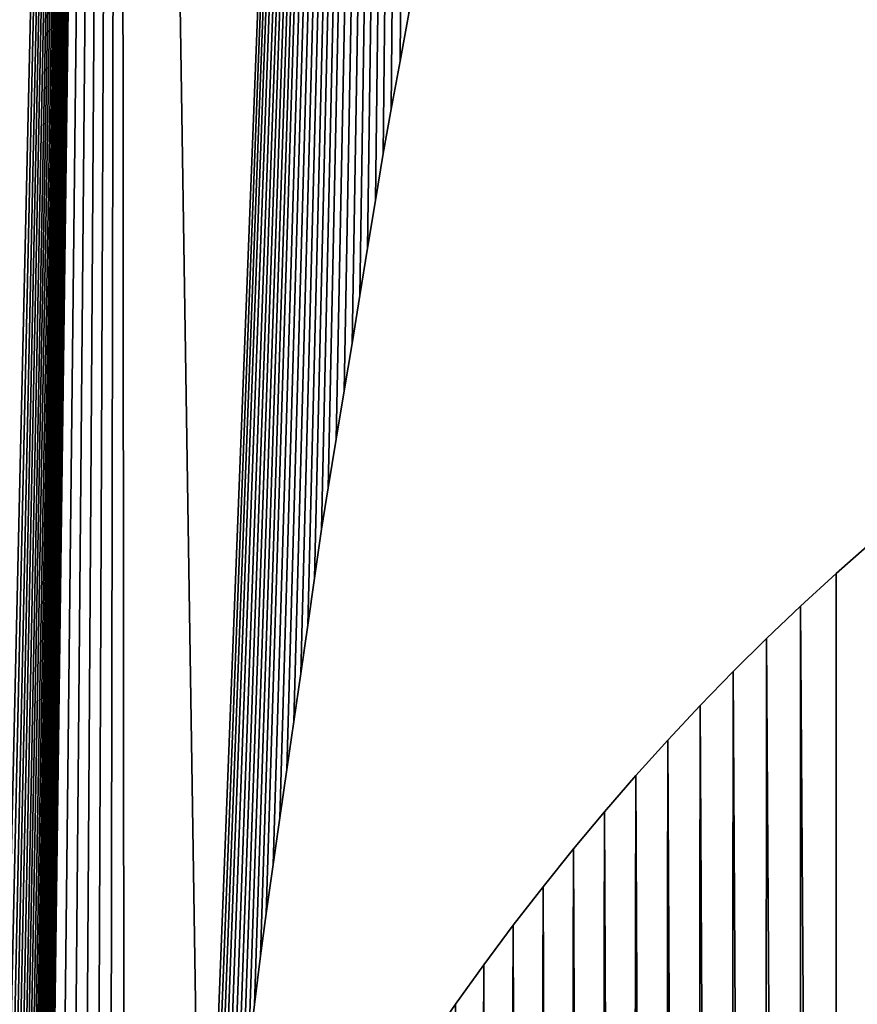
# Model space of a CAD drawing. Extents: x 9 to 1212, y 18 to 833.
# Tile 109 of 172: x 37.98 to 46.49, y 746.94 to 756.94. Entities that reach past the tile are written whole.
import ezdxf

# ---------------------------------------------------------------- set-up
doc = ezdxf.new("R2010")
doc.units = 0
doc.header["$MEASUREMENT"] = 0
doc.layers.get('0').update_dxf_attribs({"linetype": 'CONTINUOUS'})

# ---------------------------------------------------------------- blocks, each defined once
blk = doc.blocks.new('GRUPO_1')
for p, q in [((33.39042, 316.64389), (33.30029, 316.16075)), ((33.39042, 316.64389, 15), (33.30029, 316.16075, 15)), ((33.30029, 316.16075), (33.20936, 315.67328)), ((33.30029, 316.16075, 15), (33.20936, 315.67328, 15)), ((33.30029, 316.16075), (33.30029, 316.16075, 15)), ((33.20936, 315.67328), (33.12894, 315.22338)), ((33.20936, 315.67328, 15), (33.12894, 315.22338, 15)), ((33.20936, 315.67328), (33.20936, 315.67328, 15)), ((33.12894, 315.22338), (33.05029, 314.7446)), ((33.12894, 315.22338, 15), (33.05029, 314.7446, 15)), ((33.12894, 315.22338), (33.12894, 315.22338, 15)), ((33.05029, 314.7446), (32.97077, 314.26054)), ((33.05029, 314.7446, 15), (32.97077, 314.26054, 15)), ((33.05029, 314.7446), (33.05029, 314.7446, 15)), ((32.97077, 314.26054), (32.89218, 313.78211)), ((32.97077, 314.26054, 15), (32.89218, 313.78211, 15)), ((32.97077, 314.26054), (32.97077, 314.26054, 15)), ((32.89218, 313.78211), (32.81188, 313.29328)), ((32.89218, 313.78211, 15), (32.81188, 313.29328, 15)), ((32.89218, 313.78211), (32.89218, 313.78211, 15)), ((32.81188, 313.29328), (32.73317, 312.81412)), ((32.81188, 313.29328, 15), (32.73317, 312.81412, 15)), ((32.81188, 313.29328), (32.81188, 313.29328, 15)), ((32.73317, 312.81412), (32.65215, 312.32096)), ((32.73317, 312.81412, 15), (32.65215, 312.32096, 15)), ((32.73317, 312.81412), (32.73317, 312.81412, 15)), ((32.65215, 312.32096), (32.57137, 311.82918)), ((32.65215, 312.32096, 15), (32.57137, 311.82918, 15)), ((32.65215, 312.32096), (32.65215, 312.32096, 15)), ((32.57137, 311.82918), (32.50222, 311.40771)), ((32.57137, 311.82918, 15), (32.50222, 311.40771, 15)), ((32.57137, 311.82918), (32.57137, 311.82918, 15)), ((32.50222, 311.40771), (32.43075, 310.91158)), ((32.50222, 311.40771, 15), (32.43075, 310.91158, 15)), ((32.50222, 311.40771), (32.50222, 311.40771, 15)), ((37.73106, 310.95797), (38.10324, 311.28493)), ((37.73106, 310.95797, 15), (38.10324, 311.28493, 15)), ((37.36695, 310.62471), (37.73106, 310.95797)), ((37.36695, 310.62471, 15), (37.73106, 310.95797, 15)), ((37.73106, 310.95797), (37.73106, 310.95797, 15)), ((32.43075, 310.91158), (32.36167, 310.43205)), ((32.43075, 310.91158, 15), (32.36167, 310.43205, 15)), ((32.43075, 310.91158), (32.43075, 310.91158, 15)), ((37.02298, 310.29715), (37.36695, 310.62471)), ((37.02298, 310.29715, 15), (37.36695, 310.62471, 15)), ((37.36695, 310.62471), (37.36695, 310.62471, 15)), ((32.36167, 310.43205), (32.29097, 309.94127)), ((32.36167, 310.43205, 15), (32.29097, 309.94127, 15)), ((32.36167, 310.43205), (32.36167, 310.43205, 15)), ((36.68368, 309.96138), (37.02298, 310.29715)), ((36.68368, 309.96138, 15), (37.02298, 310.29715, 15)), ((37.02298, 310.29715), (37.02298, 310.29715, 15)), ((32.29097, 309.94127), (32.22068, 309.45333)), ((32.29097, 309.94127, 15), (32.22068, 309.45333, 15)), ((32.29097, 309.94127), (32.29097, 309.94127, 15)), ((36.34918, 309.61746), (36.68368, 309.96138)), ((36.34918, 309.61746, 15), (36.68368, 309.96138, 15)), ((36.68368, 309.96138), (36.68368, 309.96138, 15)), ((36.0196, 309.26542), (36.34918, 309.61746)), ((36.0196, 309.26542, 15), (36.34918, 309.61746, 15)), ((36.34918, 309.61746), (36.34918, 309.61746, 15)), ((32.22068, 309.45333), (32.15064, 308.96719)), ((32.22068, 309.45333, 15), (32.15064, 308.96719, 15)), ((32.22068, 309.45333), (32.22068, 309.45333, 15)), ((35.69505, 308.90532), (36.0196, 309.26542)), ((35.69505, 308.90532, 15), (36.0196, 309.26542, 15)), ((36.0196, 309.26542), (36.0196, 309.26542, 15)), ((32.15064, 308.96719), (32.08003, 308.47701)), ((32.15064, 308.96719, 15), (32.08003, 308.47701, 15)), ((32.15064, 308.96719), (32.15064, 308.96719, 15)), ((35.37565, 308.53722), (35.69505, 308.90532)), ((35.37565, 308.53722, 15), (35.69505, 308.90532, 15)), ((35.69505, 308.90532), (35.69505, 308.90532, 15)), ((35.06152, 308.16115), (35.37565, 308.53722)), ((35.06152, 308.16115, 15), (35.37565, 308.53722, 15)), ((35.37565, 308.53722), (35.37565, 308.53722, 15)), ((32.08003, 308.47701), (32.01172, 308.00282)), ((32.08003, 308.47701, 15), (32.01172, 308.00282, 15)), ((32.08003, 308.47701), (32.08003, 308.47701, 15)), ((34.75276, 307.77719), (35.06152, 308.16115)), ((34.75276, 307.77719, 15), (35.06152, 308.16115, 15)), ((35.06152, 308.16115), (35.06152, 308.16115, 15)), ((32.01172, 308.00282), (31.93989, 307.50422)), ((32.01172, 308.00282, 15), (31.93989, 307.50422, 15)), ((32.01172, 308.00282), (32.01172, 308.00282, 15)), ((34.44951, 307.38537), (34.75276, 307.77719)), ((34.44951, 307.38537, 15), (34.75276, 307.77719, 15)), ((34.75276, 307.77719), (34.75276, 307.77719, 15)), ((31.93989, 307.50422), (31.88372, 307.07685)), ((31.93989, 307.50422, 15), (31.88372, 307.07685, 15)), ((31.93989, 307.50422), (31.93989, 307.50422, 15)), ((34.15187, 306.98574), (34.44951, 307.38537)), ((34.15187, 306.98574, 15), (34.44951, 307.38537, 15)), ((34.44951, 307.38537), (34.44951, 307.38537, 15)), ((31.88372, 307.07685), (31.82156, 306.58182)), ((31.88372, 307.07685, 15), (31.82156, 306.58182, 15)), ((31.88372, 307.07685), (31.88372, 307.07685, 15)), ((33.86468, 306.58508), (34.15187, 306.98574)), ((33.86468, 306.58508, 15), (34.15187, 306.98574, 15)), ((34.15187, 306.98574), (34.15187, 306.98574, 15)), ((33.58898, 306.18558), (33.86468, 306.58508)), ((33.58898, 306.18558, 15), (33.86468, 306.58508, 15)), ((33.86468, 306.58508), (33.86468, 306.58508, 15))]:
    blk.add_line(p, q)
mesh = blk.add_polyface()
corners = [(31.29065, 302.21603), (30.45184, 356.49906), (33.63831, 362.43454), (32.36167, 310.43205), (32.43075, 310.91158), (32.50222, 311.40771), (32.57137, 311.82918), (32.65215, 312.32096), (32.73317, 312.81412), (32.81188, 313.29328), (32.89218, 313.78211), (32.97077, 314.26054), (33.05029, 314.7446), (33.12894, 315.22338), (33.20936, 315.67328), (33.30029, 316.16075), (33.39042, 316.64389), (33.47965, 317.12221), (33.57037, 317.60855), (33.65906, 318.084), (37.78737, 369.35408), (33.75079, 318.5757), (33.84151, 319.06201), (33.93025, 319.50803), (34.03079, 319.98594), (34.12971, 320.45612), (34.2308, 320.93665), (34.33241, 321.41962), (34.43267, 321.89618), (34.53557, 322.38527), (34.63774, 322.8709), (34.73735, 323.31728), (34.84902, 323.78924), (34.95892, 324.2537), (35.07223, 324.73257), (35.18578, 325.21248), (35.29796, 325.6866), (35.41296, 326.17265), (35.5268, 326.65377), (35.63758, 327.09385), (35.76226, 327.56578), (35.88533, 328.03159), (36.01064, 328.50591), (36.13681, 328.98345), (36.26044, 329.45143), (36.3878, 329.9335), (36.5115, 330.40171)]
mesh.append_faces([[corners[k] for k in face] for face in [(3, 2, 4), (4, 2, 5), (5, 2, 6), (6, 2, 7), (7, 2, 8), (8, 2, 9), (9, 2, 10), (10, 2, 11), (11, 2, 12), (12, 2, 13), (13, 2, 14), (14, 2, 15), (15, 2, 16), (16, 2, 17), (17, 2, 18), (18, 2, 19), (19, 20, 21), (21, 20, 22), (22, 20, 23), (23, 20, 24), (24, 20, 25), (25, 20, 26), (26, 20, 27), (27, 20, 28), (28, 20, 29), (29, 20, 30), (30, 20, 31), (31, 20, 32), (32, 20, 33), (33, 20, 34), (34, 20, 35), (35, 20, 36), (36, 20, 37), (37, 20, 38), (38, 20, 39), (39, 20, 40), (40, 20, 41), (41, 20, 42), (42, 20, 43), (43, 20, 44), (44, 20, 45), (45, 20, 46)]], dxfattribs={"vtx0": -1, "vtx1": -1})
mesh.append_faces([[corners[k] for k in face] for face in [(0, 1, 2)]], dxfattribs={"vtx0": -1, "vtx2": -1})
mesh = blk.add_polyface()
corners = [(30.45184, 356.49906, 15), (31.29065, 302.21603, 15), (33.63831, 362.43454, 15), (32.36167, 310.43205, 15), (32.43075, 310.91158, 15), (32.50222, 311.40771, 15), (32.57137, 311.82918, 15), (32.65215, 312.32096, 15), (32.73317, 312.81412, 15), (32.81188, 313.29328, 15), (32.89218, 313.78211, 15), (32.97077, 314.26054, 15), (33.05029, 314.7446, 15), (33.12894, 315.22338, 15), (33.20936, 315.67328, 15), (33.30029, 316.16075, 15), (33.39042, 316.64389, 15), (33.47965, 317.12221, 15), (33.57037, 317.60855, 15), (33.65906, 318.084, 15), (37.78737, 369.35408, 15), (33.75079, 318.5757, 15), (33.84151, 319.06201, 15), (33.93025, 319.50803, 15), (34.03079, 319.98594, 15), (34.12971, 320.45612, 15), (34.2308, 320.93665, 15), (34.33241, 321.41962, 15), (34.43267, 321.89618, 15), (34.53557, 322.38527, 15), (34.63774, 322.8709, 15), (34.73735, 323.31728, 15), (34.84902, 323.78924, 15), (34.95892, 324.2537, 15), (35.07223, 324.73257, 15), (35.18578, 325.21248, 15), (35.29796, 325.6866, 15), (35.41296, 326.17265, 15), (35.5268, 326.65377, 15), (35.63758, 327.09385, 15), (35.76226, 327.56578, 15), (35.88533, 328.03159, 15), (36.01064, 328.50591, 15), (36.13681, 328.98345, 15), (36.26044, 329.45143, 15), (36.3878, 329.9335, 15), (36.5115, 330.40171, 15)]
mesh.append_faces([[corners[k] for k in face] for face in [(0, 1, 2)]], dxfattribs={"vtx0": -1, "vtx1": -1})
mesh.append_faces([[corners[k] for k in face] for face in [(2, 3, 4), (2, 4, 5), (2, 5, 6), (2, 6, 7), (2, 7, 8), (2, 8, 9), (2, 9, 10), (2, 10, 11), (2, 11, 12), (2, 12, 13), (2, 13, 14), (2, 14, 15), (2, 15, 16), (2, 16, 17), (2, 17, 18), (2, 18, 19), (20, 19, 21), (20, 21, 22), (20, 22, 23), (20, 23, 24), (20, 24, 25), (20, 25, 26), (20, 26, 27), (20, 27, 28), (20, 28, 29), (20, 29, 30), (20, 30, 31), (20, 31, 32), (20, 32, 33), (20, 33, 34), (20, 34, 35), (20, 35, 36), (20, 36, 37), (20, 37, 38), (20, 38, 39), (20, 39, 40), (20, 40, 41), (20, 41, 42), (20, 42, 43), (20, 43, 44), (20, 44, 45), (20, 45, 46)]], dxfattribs={"vtx0": -1, "vtx2": -1})
mesh = blk.add_polyface()
corners = [(45.65972, 315.57936), (45.471, 290.6297), (45.20368, 315.42664), (46.14734, 293.90593), (46.12678, 315.72336), (46.59767, 315.85602), (48.07338, 295.90835), (47.07083, 315.97682), (47.54608, 316.08567), (48.02327, 316.18251), (48.50222, 316.26727), (50.72011, 296.86092), (48.98278, 316.33987), (24.70403, 215.92466), (24.56709, 343.83345), (27.42833, 350.29424), (27.52386, 228.05563), (30.45184, 356.49906), (29.21878, 272.00631), (29.2441, 272.67914), (29.27471, 273.4261), (29.30514, 274.1689), (29.33554, 274.91063), (29.36576, 275.64836), (29.39536, 276.37065), (29.55654, 275.67631), (29.72817, 274.97757), (29.91036, 274.27449), (30.1032, 273.56709), (30.30679, 272.85542), (30.52122, 272.13952), (31.29065, 302.21603), (33.63831, 362.43454), (31.34411, 302.70704), (31.39706, 303.19327), (31.45244, 303.64202), (31.51467, 304.13763), (31.57708, 304.63473), (31.63732, 305.11447), (31.69904, 305.60599), (31.75907, 306.08412), (31.82156, 306.58182), (31.88372, 307.07685), (31.93989, 307.50422), (32.01172, 308.00282), (32.08003, 308.47701), (32.15064, 308.96719), (32.22068, 309.45333), (32.29097, 309.94127), (32.36167, 310.43205)]
mesh.append_faces([[corners[k] for k in face] for face in [(0, 1, 2), (1, 0, 3), (3, 5, 6), (6, 10, 11), (18, 17, 19), (19, 17, 20), (20, 17, 21), (21, 17, 22), (22, 17, 23), (23, 17, 24), (24, 17, 25), (25, 17, 26), (26, 17, 27), (27, 17, 28), (28, 17, 29), (29, 17, 30), (31, 32, 33), (33, 32, 34), (34, 32, 35), (35, 32, 36), (36, 32, 37), (37, 32, 38), (38, 32, 39), (39, 32, 40), (40, 32, 41), (41, 32, 42), (42, 32, 43), (43, 32, 44), (44, 32, 45), (45, 32, 46), (46, 32, 47), (47, 32, 48), (48, 32, 49)]], dxfattribs={"vtx0": -1, "vtx1": -1})
mesh.append_faces([[corners[k] for k in face] for face in [(30, 17, 31)]], dxfattribs={"vtx0": -1, "vtx1": -1, "vtx2": -1})
mesh.append_faces([[corners[k] for k in face] for face in [(3, 0, 4), (3, 4, 5), (6, 5, 7), (6, 7, 8), (6, 8, 9), (6, 9, 10), (11, 10, 12), (13, 14, 15), (16, 15, 17)]], dxfattribs={"vtx0": -1, "vtx2": -1})
mesh = blk.add_polyface()
corners = [(45.471, 290.6297, 15), (45.65972, 315.57936, 15), (45.20368, 315.42664, 15), (46.14734, 293.90593, 15), (46.12678, 315.72336, 15), (46.59767, 315.85602, 15), (48.07338, 295.90835, 15), (47.07083, 315.97682, 15), (47.54608, 316.08567, 15), (48.02327, 316.18251, 15), (48.50222, 316.26727, 15), (50.72011, 296.86092, 15), (48.98278, 316.33987, 15), (24.56709, 343.83345, 15), (24.70403, 215.92466, 15), (27.42833, 350.29424, 15), (27.52386, 228.05563, 15), (30.45184, 356.49906, 15), (29.21878, 272.00631, 15), (29.2441, 272.67914, 15), (29.27471, 273.4261, 15), (29.30514, 274.1689, 15), (29.33554, 274.91063, 15), (29.36576, 275.64836, 15), (29.39536, 276.37065, 15), (29.55654, 275.67631, 15), (29.72817, 274.97757, 15), (29.91036, 274.27449, 15), (30.1032, 273.56709, 15), (30.30679, 272.85542, 15), (30.52122, 272.13952, 15), (31.29065, 302.21603, 15), (33.63831, 362.43454, 15), (31.34411, 302.70704, 15), (31.39706, 303.19327, 15), (31.45244, 303.64202, 15), (31.51467, 304.13763, 15), (31.57708, 304.63473, 15), (31.63732, 305.11447, 15), (31.69904, 305.60599, 15), (31.75907, 306.08412, 15), (31.82156, 306.58182, 15), (31.88372, 307.07685, 15), (31.93989, 307.50422, 15), (32.01172, 308.00282, 15), (32.08003, 308.47701, 15), (32.15064, 308.96719, 15), (32.22068, 309.45333, 15), (32.29097, 309.94127, 15), (32.36167, 310.43205, 15)]
mesh.append_faces([[corners[k] for k in face] for face in [(1, 3, 4), (4, 3, 5), (5, 6, 7), (7, 6, 8), (8, 6, 9), (9, 6, 10), (10, 11, 12), (13, 14, 15), (15, 16, 17)]], dxfattribs={"vtx0": -1, "vtx1": -1})
mesh.append_faces([[corners[k] for k in face] for face in [(17, 30, 31)]], dxfattribs={"vtx0": -1, "vtx1": -1, "vtx2": -1})
mesh.append_faces([[corners[k] for k in face] for face in [(0, 1, 2), (1, 0, 3), (5, 3, 6), (10, 6, 11), (17, 18, 19), (17, 19, 20), (17, 20, 21), (17, 21, 22), (17, 22, 23), (17, 23, 24), (17, 24, 25), (17, 25, 26), (17, 26, 27), (17, 27, 28), (17, 28, 29), (17, 29, 30), (32, 31, 33), (32, 33, 34), (32, 34, 35), (32, 35, 36), (32, 36, 37), (32, 37, 38), (32, 38, 39), (32, 39, 40), (32, 40, 41), (32, 41, 42), (32, 42, 43), (32, 43, 44), (32, 44, 45), (32, 45, 46), (32, 46, 47), (32, 47, 48), (32, 48, 49)]], dxfattribs={"vtx0": -1, "vtx2": -1})
mesh = blk.add_polyface()
corners = [(28.93335, 246.31073), (28.9327, 263.13428), (28.93373, 262.44983), (28.94452, 247.04654), (28.93583, 261.71155), (28.93789, 260.99258), (28.94226, 260.25036), (28.94662, 259.51027), (28.95582, 247.79133), (28.95101, 258.76618), (28.95579, 258.0579), (28.96098, 257.31347), (14.83267, 316.05328), (13.67398, 196.2269), (13.00507, 309.43845), (22.35445, 209.76194), (24.56709, 343.83345), (22.6373, 210.43209), (22.92591, 211.11589), (23.21615, 211.80358), (23.47806, 212.44523), (23.73529, 213.15221), (23.98876, 213.84887), (24.23958, 214.53823), (24.48432, 215.22024), (24.70403, 215.92466), (27.42833, 350.29424), (24.92332, 216.62774), (25.14354, 217.33381), (25.35851, 218.02304), (25.54663, 218.73117), (25.73617, 219.44482), (25.92655, 220.16165), (26.11425, 220.86842), (26.2727, 221.56942), (26.43535, 222.29264), (26.59817, 223.01656), (26.75795, 223.72701), (26.89185, 224.43665), (27.02865, 225.1647), (27.16555, 225.89328), (27.29688, 226.59227), (27.41081, 227.32682), (27.52386, 228.05563), (30.45184, 356.49906), (27.63709, 228.78566), (27.74571, 229.49991), (27.8375, 230.22893), (27.92964, 230.96073), (28.02107, 231.68687), (28.10599, 232.3924), (28.18108, 233.13835), (28.25529, 233.87555)]
mesh.append_faces([[corners[k] for k in face] for face in [(12, 13, 14), (15, 16, 17), (17, 16, 18), (18, 16, 19), (19, 16, 20), (20, 16, 21), (21, 16, 22), (22, 16, 23), (23, 16, 24), (24, 16, 25), (25, 26, 27), (27, 26, 28), (28, 26, 29), (29, 26, 30), (30, 26, 31), (31, 26, 32), (32, 26, 33), (33, 26, 34), (34, 26, 35), (35, 26, 36), (36, 26, 37), (37, 26, 38), (38, 26, 39), (39, 26, 40), (40, 26, 41), (41, 26, 42), (42, 26, 43), (43, 44, 45), (45, 44, 46), (46, 44, 47), (47, 44, 48), (48, 44, 49), (49, 44, 50), (50, 44, 51), (51, 44, 52)]], dxfattribs={"vtx0": -1, "vtx1": -1})
mesh.append_faces([[corners[k] for k in face] for face in [(0, 1, 2), (3, 2, 4), (3, 4, 5), (3, 5, 6), (3, 6, 7), (8, 7, 9), (8, 9, 10), (8, 10, 11)]], dxfattribs={"vtx0": -1, "vtx2": -1})
mesh = blk.add_polyface()
corners = [(13.67398, 196.2269, 15), (14.83267, 316.05328, 15), (13.00507, 309.43845, 15), (24.56709, 343.83345, 15), (22.35445, 209.76194, 15), (22.6373, 210.43209, 15), (22.92591, 211.11589, 15), (23.21615, 211.80358, 15), (23.47806, 212.44523, 15), (23.73529, 213.15221, 15), (23.98876, 213.84887, 15), (24.23958, 214.53823, 15), (24.48432, 215.22024, 15), (24.70403, 215.92466, 15), (27.42833, 350.29424, 15), (24.92332, 216.62774, 15), (25.14354, 217.33381, 15), (25.35851, 218.02304, 15), (25.54663, 218.73117, 15), (25.73617, 219.44482, 15), (25.92655, 220.16165, 15), (26.11425, 220.86842, 15), (26.2727, 221.56942, 15), (26.43535, 222.29264, 15), (26.59817, 223.01656, 15), (26.75795, 223.72701, 15), (26.89185, 224.43665, 15), (27.02865, 225.1647, 15), (27.16555, 225.89328, 15), (27.29688, 226.59227, 15), (27.41081, 227.32682, 15), (27.52386, 228.05563, 15), (30.45184, 356.49906, 15), (27.63709, 228.78566, 15), (27.74571, 229.49991, 15), (27.8375, 230.22893, 15), (27.92964, 230.96073, 15), (28.02107, 231.68687, 15), (28.10599, 232.3924, 15), (28.18108, 233.13835, 15), (28.25529, 233.87555, 15), (28.9327, 263.13428, 15), (28.93335, 246.31073, 15), (28.93373, 262.44983, 15), (28.94452, 247.04654, 15), (28.93583, 261.71155, 15), (28.93789, 260.99258, 15), (28.94226, 260.25036, 15), (28.94662, 259.51027, 15), (28.95582, 247.79133, 15), (28.95101, 258.76618, 15), (28.95579, 258.0579, 15), (28.96098, 257.31347, 15)]
mesh.append_faces([[corners[k] for k in face] for face in [(41, 42, 43), (43, 44, 45), (45, 44, 46), (46, 44, 47), (47, 44, 48), (48, 49, 50), (50, 49, 51), (51, 49, 52)]], dxfattribs={"vtx0": -1, "vtx1": -1})
mesh.append_faces([[corners[k] for k in face] for face in [(0, 1, 2), (3, 4, 5), (3, 5, 6), (3, 6, 7), (3, 7, 8), (3, 8, 9), (3, 9, 10), (3, 10, 11), (3, 11, 12), (3, 12, 13), (14, 13, 15), (14, 15, 16), (14, 16, 17), (14, 17, 18), (14, 18, 19), (14, 19, 20), (14, 20, 21), (14, 21, 22), (14, 22, 23), (14, 23, 24), (14, 24, 25), (14, 25, 26), (14, 26, 27), (14, 27, 28), (14, 28, 29), (14, 29, 30), (14, 30, 31), (32, 31, 33), (32, 33, 34), (32, 34, 35), (32, 35, 36), (32, 36, 37), (32, 37, 38), (32, 38, 39), (32, 39, 40)]], dxfattribs={"vtx0": -1, "vtx2": -1})
mesh = blk.add_polyface()
corners = [(31.29065, 302.21603), (31.4379, 269.37772), (31.19778, 270.06159), (31.36887, 302.27613), (31.59108, 302.73787), (31.6879, 268.69033), (31.81965, 303.19288), (31.94785, 267.99945), (32.05448, 303.64111), (32.21784, 267.30512), (32.29546, 304.08252), (32.49794, 266.60738), (32.54249, 304.51705), (32.7788, 265.92868), (32.79546, 304.94467), (33.05855, 265.2717), (33.05427, 305.36533), (33.31881, 305.77898), (33.34729, 264.61183), (33.58898, 306.18558), (33.6451, 263.9491), (33.86468, 306.58508), (15.10671, 197.92215), (14.83267, 316.05328), (16.94971, 323.04887), (17.32932, 200.84728), (19.3285, 330.19741), (19.68063, 204.54613), (21.86738, 337.13006), (22.05872, 209.11301), (24.56709, 343.83345), (28.25529, 233.87555), (30.45184, 356.49906), (28.33004, 234.61813), (28.39409, 235.32196), (28.45114, 236.05832), (28.9327, 263.13428), (28.95557, 263.9008), (28.97767, 264.64162), (28.99969, 265.37979), (29.02162, 266.11485), (29.04366, 266.8536), (29.06663, 267.62344), (29.08979, 268.2955), (29.11552, 269.03567), (29.14111, 269.77177), (29.16698, 270.51597), (29.19292, 271.26246), (29.21878, 272.00631), (30.52122, 272.13952), (30.74658, 271.41943), (30.96745, 270.74191)]
mesh.append_faces([[corners[k] for k in face] for face in [(1, 4, 5), (5, 6, 7), (7, 8, 9), (9, 10, 11), (11, 12, 13), (13, 14, 15), (15, 17, 18), (18, 19, 20), (31, 32, 33), (33, 32, 34), (34, 32, 35), (36, 32, 37), (37, 32, 38), (38, 32, 39), (39, 32, 40), (40, 32, 41), (41, 32, 42), (42, 32, 43), (43, 32, 44), (44, 32, 45), (45, 32, 46), (46, 32, 47), (47, 32, 48), (49, 0, 50), (50, 0, 51), (51, 0, 2)]], dxfattribs={"vtx0": -1, "vtx1": -1})
mesh.append_faces([[corners[k] for k in face] for face in [(35, 32, 36)]], dxfattribs={"vtx0": -1, "vtx1": -1, "vtx2": -1})
mesh.append_faces([[corners[k] for k in face] for face in [(0, 1, 2), (1, 0, 3), (1, 3, 4), (5, 4, 6), (7, 6, 8), (9, 8, 10), (11, 10, 12), (13, 12, 14), (15, 14, 16), (15, 16, 17), (18, 17, 19), (20, 19, 21), (22, 23, 24), (25, 24, 26), (27, 26, 28), (29, 28, 30)]], dxfattribs={"vtx0": -1, "vtx2": -1})
mesh = blk.add_polyface()
corners = [(14.83267, 316.05328, 15), (15.10671, 197.92215, 15), (16.94971, 323.04887, 15), (17.32932, 200.84728, 15), (19.3285, 330.19741, 15), (19.68063, 204.54613, 15), (21.86738, 337.13006, 15), (22.05872, 209.11301, 15), (24.56709, 343.83345, 15), (30.45184, 356.49906, 15), (28.25529, 233.87555, 15), (28.33004, 234.61813, 15), (28.39409, 235.32196, 15), (28.45114, 236.05832, 15), (28.9327, 263.13428, 15), (28.95557, 263.9008, 15), (28.97767, 264.64162, 15), (28.99969, 265.37979, 15), (29.02162, 266.11485, 15), (29.04366, 266.8536, 15), (29.06663, 267.62344, 15), (29.08979, 268.2955, 15), (29.11552, 269.03567, 15), (29.14111, 269.77177, 15), (29.16698, 270.51597, 15), (29.19292, 271.26246, 15), (29.21878, 272.00631, 15), (31.29065, 302.21603, 15), (30.52122, 272.13952, 15), (30.74658, 271.41943, 15), (30.96745, 270.74191, 15), (31.19778, 270.06159, 15), (31.4379, 269.37772, 15), (31.36887, 302.27613, 15), (31.59108, 302.73787, 15), (31.6879, 268.69033, 15), (31.81965, 303.19288, 15), (31.94785, 267.99945, 15), (32.05448, 303.64111, 15), (32.21784, 267.30512, 15), (32.29546, 304.08252, 15), (32.49794, 266.60738, 15), (32.54249, 304.51705, 15), (32.7788, 265.92868, 15), (32.79546, 304.94467, 15), (33.05855, 265.2717, 15), (33.05427, 305.36533, 15), (33.31881, 305.77898, 15), (33.34729, 264.61183, 15), (33.58898, 306.18558, 15), (33.6451, 263.9491, 15), (33.86468, 306.58508, 15)]
mesh.append_faces([[corners[k] for k in face] for face in [(0, 1, 2), (2, 3, 4), (4, 5, 6), (6, 7, 8), (32, 27, 31), (27, 32, 33), (33, 32, 34), (34, 35, 36), (36, 37, 38), (38, 39, 40), (40, 41, 42), (42, 43, 44), (44, 45, 46), (46, 45, 47), (47, 48, 49), (49, 50, 51)]], dxfattribs={"vtx0": -1, "vtx1": -1})
mesh.append_faces([[corners[k] for k in face] for face in [(9, 13, 14)]], dxfattribs={"vtx0": -1, "vtx1": -1, "vtx2": -1})
mesh.append_faces([[corners[k] for k in face] for face in [(9, 10, 11), (9, 11, 12), (9, 12, 13), (9, 14, 15), (9, 15, 16), (9, 16, 17), (9, 17, 18), (9, 18, 19), (9, 19, 20), (9, 20, 21), (9, 21, 22), (9, 22, 23), (9, 23, 24), (9, 24, 25), (9, 25, 26), (27, 28, 29), (27, 29, 30), (27, 30, 31), (34, 32, 35), (36, 35, 37), (38, 37, 39), (40, 39, 41), (42, 41, 43), (44, 43, 45), (47, 45, 48), (49, 48, 50)]], dxfattribs={"vtx0": -1, "vtx2": -1})
mesh = blk.add_polyface()
corners = [(42.85324, 196.62133), (42.95665, 195.14435), (42.82823, 195.88132), (42.98168, 197.35628), (43.08609, 194.41316), (43.11119, 198.08548), (43.21676, 193.68763), (43.24196, 198.80906), (43.34888, 192.96765), (43.37422, 199.52713), (43.48266, 192.25308), (43.50817, 200.23982), (43.61831, 191.5438), (43.64404, 200.94726), (43.75724, 190.83374), (43.78714, 201.67522), (43.90368, 190.10335), (43.93375, 202.4026), (44.05289, 189.37833), (44.08316, 203.12468), (44.20512, 188.65853), (44.23561, 203.84158), (44.3606, 187.94382), (44.39136, 204.55345), (44.51959, 187.23405), (44.55064, 205.26042), (44.68232, 186.52909), (44.71449, 205.96605), (44.85188, 185.8171), (44.88733, 206.6872), (45.02865, 185.09853), (45.06473, 207.40357), (13.67398, 196.2269), (14.83267, 316.05328), (14.15334, 196.79409), (14.63031, 197.35845), (15.10671, 197.92215), (16.94971, 323.04887), (15.57686, 198.47844), (16.00757, 199.0584), (16.44939, 199.65636), (16.89041, 200.25325), (0.09671, 210.17184), (0.00395, 195.7424), (0, 202.9446), (0.10747, 188.54631), (0.29472, 217.38614), (0.31012, 181.35947), (0.59444, 224.58004), (0.61152, 174.18923), (0.99626, 231.74609), (1.01127, 167.04295), (1.50058, 238.87684), (1.50896, 159.92796), (2.10781, 245.96483), (2.79663, 145.82126), (2.81835, 253.00261), (3.60107, 138.71768), (3.6326, 259.98272), (4.54419, 131.39315), (4.59017, 267.17501), (5.595, 124.14563), (5.69145, 274.47994), (6.75304, 116.98385), (6.91255, 281.69258), (8.01784, 109.91655), (8.25398, 288.80385), (9.38892, 102.95246), (9.71621, 295.80464), (10.86581, 96.10033), (11.29975, 302.68587), (12.44804, 89.36889), (13.00507, 309.43845), (14.18541, 82.57828)]
mesh.append_faces([[corners[k] for k in face] for face in [(0, 1, 2), (42, 43, 44)]], dxfattribs={"vtx0": -1})
mesh.append_faces([[corners[k] for k in face] for face in [(1, 3, 4), (4, 5, 6), (32, 33, 34), (34, 33, 35), (35, 33, 36), (36, 37, 38), (38, 37, 39), (39, 37, 40), (40, 37, 41), (43, 42, 45), (45, 46, 47)]], dxfattribs={"vtx0": -1, "vtx1": -1})
mesh.append_faces([[corners[k] for k in face] for face in [(73, 72, 32)]], dxfattribs={"vtx0": -1, "vtx1": -1, "vtx2": -1})
mesh.append_faces([[corners[k] for k in face] for face in [(1, 0, 3), (4, 3, 5), (6, 5, 7), (8, 7, 9), (10, 9, 11), (12, 11, 13), (14, 13, 15), (16, 15, 17), (18, 17, 19), (20, 19, 21), (22, 21, 23), (24, 23, 25), (26, 25, 27), (28, 27, 29), (30, 29, 31), (45, 42, 46), (47, 46, 48), (49, 48, 50), (51, 50, 52), (53, 52, 54), (55, 54, 56), (57, 56, 58), (59, 58, 60), (61, 60, 62), (63, 62, 64), (65, 64, 66), (67, 66, 68), (69, 68, 70), (71, 70, 72)]], dxfattribs={"vtx0": -1, "vtx2": -1})
mesh = blk.add_polyface()
corners = [(0.00395, 195.7424, 15), (0.09671, 210.17184, 15), (0, 202.9446, 15), (0.10747, 188.54631, 15), (0.29472, 217.38614, 15), (0.31012, 181.35947, 15), (0.59444, 224.58004, 15), (0.61152, 174.18923, 15), (0.99626, 231.74609, 15), (1.01127, 167.04295, 15), (1.50058, 238.87684, 15), (1.50896, 159.92796, 15), (2.10781, 245.96483, 15), (2.79663, 145.82126, 15), (2.81835, 253.00261, 15), (3.60107, 138.71768, 15), (3.6326, 259.98272, 15), (4.54419, 131.39315, 15), (4.59017, 267.17501, 15), (5.595, 124.14563, 15), (5.69145, 274.47994, 15), (6.75304, 116.98385, 15), (6.91255, 281.69258, 15), (8.01784, 109.91655, 15), (8.25398, 288.80385, 15), (9.38892, 102.95246, 15), (9.71621, 295.80464, 15), (10.86581, 96.10033, 15), (11.29975, 302.68587, 15), (12.44804, 89.36889, 15), (13.00507, 309.43845, 15), (14.18541, 82.57828, 15), (13.67398, 196.2269, 15), (14.83267, 316.05328, 15), (14.15334, 196.79409, 15), (14.63031, 197.35845, 15), (15.10671, 197.92215, 15), (16.94971, 323.04887, 15), (15.57686, 198.47844, 15), (16.00757, 199.0584, 15), (16.44939, 199.65636, 15), (16.89041, 200.25325, 15), (42.95665, 195.14435, 15), (42.85324, 196.62133, 15), (42.82823, 195.88132, 15), (42.98168, 197.35628, 15), (43.08609, 194.41316, 15), (43.11119, 198.08548, 15), (43.21676, 193.68763, 15), (43.24196, 198.80906, 15), (43.34888, 192.96765, 15), (43.37422, 199.52713, 15), (43.48266, 192.25308, 15), (43.50817, 200.23982, 15), (43.61831, 191.5438, 15), (43.64404, 200.94726, 15), (43.75724, 190.83374, 15), (43.78714, 201.67522, 15), (43.90368, 190.10335, 15), (43.93375, 202.4026, 15), (44.05289, 189.37833, 15), (44.08316, 203.12468, 15), (44.20512, 188.65853, 15), (44.23561, 203.84158, 15), (44.3606, 187.94382, 15), (44.39136, 204.55345, 15), (44.51959, 187.23405, 15), (44.55064, 205.26042, 15), (44.68232, 186.52909, 15), (44.71449, 205.96605, 15), (44.85188, 185.8171, 15), (44.88733, 206.6872, 15), (45.02865, 185.09853, 15), (45.06473, 207.40357, 15)]
mesh.append_faces([[corners[k] for k in face] for face in [(0, 1, 2), (42, 43, 44)]], dxfattribs={"vtx0": -1})
mesh.append_faces([[corners[k] for k in face] for face in [(1, 3, 4), (4, 5, 6), (6, 7, 8), (8, 9, 10), (10, 11, 12), (12, 13, 14), (14, 15, 16), (16, 17, 18), (18, 19, 20), (20, 21, 22), (22, 23, 24), (24, 25, 26), (26, 27, 28), (28, 29, 30), (43, 42, 45), (45, 46, 47), (47, 48, 49), (49, 50, 51), (51, 52, 53), (53, 54, 55), (55, 56, 57), (57, 58, 59), (59, 60, 61), (61, 62, 63), (63, 64, 65), (65, 66, 67), (67, 68, 69), (69, 70, 71), (71, 72, 73)]], dxfattribs={"vtx0": -1, "vtx1": -1})
mesh.append_faces([[corners[k] for k in face] for face in [(30, 31, 32)]], dxfattribs={"vtx0": -1, "vtx1": -1, "vtx2": -1})
mesh.append_faces([[corners[k] for k in face] for face in [(1, 0, 3), (4, 3, 5), (33, 32, 34), (33, 34, 35), (33, 35, 36), (37, 36, 38), (37, 38, 39), (37, 39, 40), (37, 40, 41), (45, 42, 46), (47, 46, 48)]], dxfattribs={"vtx0": -1, "vtx2": -1})
mesh = blk.add_polyface()
corners = [(33.39042, 316.64389), (33.30029, 316.16075, 15), (33.30029, 316.16075), (33.39042, 316.64389, 15)]
mesh.append_faces([[corners[k] for k in face] for face in [(0, 1, 2), (1, 0, 3)]], dxfattribs={"vtx0": -1})
mesh = blk.add_polyface()
corners = [(33.30029, 316.16075), (33.20936, 315.67328, 15), (33.20936, 315.67328), (33.30029, 316.16075, 15)]
mesh.append_faces([[corners[k] for k in face] for face in [(0, 1, 2), (1, 0, 3)]], dxfattribs={"vtx0": -1})
mesh = blk.add_polyface()
corners = [(33.20936, 315.67328), (33.12894, 315.22338, 15), (33.12894, 315.22338), (33.20936, 315.67328, 15)]
mesh.append_faces([[corners[k] for k in face] for face in [(0, 1, 2), (1, 0, 3)]], dxfattribs={"vtx0": -1})
mesh = blk.add_polyface()
corners = [(33.12894, 315.22338), (33.05029, 314.7446, 15), (33.05029, 314.7446), (33.12894, 315.22338, 15)]
mesh.append_faces([[corners[k] for k in face] for face in [(0, 1, 2), (1, 0, 3)]], dxfattribs={"vtx0": -1})
mesh = blk.add_polyface()
corners = [(33.05029, 314.7446), (32.97077, 314.26054, 15), (32.97077, 314.26054), (33.05029, 314.7446, 15)]
mesh.append_faces([[corners[k] for k in face] for face in [(0, 1, 2), (1, 0, 3)]], dxfattribs={"vtx0": -1})
mesh = blk.add_polyface()
corners = [(32.97077, 314.26054), (32.89218, 313.78211, 15), (32.89218, 313.78211), (32.97077, 314.26054, 15)]
mesh.append_faces([[corners[k] for k in face] for face in [(0, 1, 2), (1, 0, 3)]], dxfattribs={"vtx0": -1})
mesh = blk.add_polyface()
corners = [(32.89218, 313.78211), (32.81188, 313.29328, 15), (32.81188, 313.29328), (32.89218, 313.78211, 15)]
mesh.append_faces([[corners[k] for k in face] for face in [(0, 1, 2), (1, 0, 3)]], dxfattribs={"vtx0": -1})
mesh = blk.add_polyface()
corners = [(33.6451, 263.9491), (33.86468, 306.58508), (33.95203, 263.28354), (34.15187, 306.98574), (34.26816, 262.61517), (34.44951, 307.38537), (34.59353, 261.94403), (34.75276, 307.77719), (34.92822, 261.27013), (35.06152, 308.16115), (35.2621, 260.61333), (35.37565, 308.53722), (35.59088, 259.98064), (35.69505, 308.90532), (35.9279, 259.34562), (36.0196, 309.26542), (36.27323, 258.70832), (36.34918, 309.61746), (36.6269, 258.06873), (36.68368, 309.96138), (36.98898, 257.4269), (37.02298, 310.29715), (37.35951, 256.78284), (37.36695, 310.62471), (37.73854, 256.13657), (37.73106, 310.95797), (38.10324, 311.28493), (38.12613, 255.48812), (38.4802, 311.6026), (38.50048, 254.87308), (38.86183, 311.91093), (38.87659, 254.26569), (39.24798, 312.20985), (39.26024, 253.65646), (39.63852, 312.49929), (39.65148, 253.04541), (40.03331, 312.77922), (40.05034, 252.43256), (40.43221, 313.04955), (40.45687, 251.81793), (40.83509, 313.31024), (40.87111, 251.20154), (41.24181, 313.56122), (41.29309, 250.58339), (41.6629, 313.80855)]
mesh.append_faces([[corners[k] for k in face] for face in [(0, 1, 2), (2, 3, 4), (4, 5, 6), (6, 7, 8), (8, 9, 10), (10, 11, 12), (12, 13, 14), (14, 15, 16), (16, 17, 18), (18, 19, 20), (20, 21, 22), (22, 23, 24), (24, 26, 27), (27, 28, 29), (29, 30, 31), (31, 32, 33), (33, 34, 35), (35, 36, 37), (37, 38, 39), (39, 40, 41), (41, 42, 43)]], dxfattribs={"vtx0": -1, "vtx1": -1})
mesh.append_faces([[corners[k] for k in face] for face in [(2, 1, 3), (4, 3, 5), (6, 5, 7), (8, 7, 9), (10, 9, 11), (12, 11, 13), (14, 13, 15), (16, 15, 17), (18, 17, 19), (20, 19, 21), (22, 21, 23), (24, 23, 25), (24, 25, 26), (27, 26, 28), (29, 28, 30), (31, 30, 32), (33, 32, 34), (35, 34, 36), (37, 36, 38), (39, 38, 40), (41, 40, 42), (43, 42, 44)]], dxfattribs={"vtx0": -1, "vtx2": -1})
mesh = blk.add_polyface()
corners = [(33.86468, 306.58508, 15), (33.6451, 263.9491, 15), (33.95203, 263.28354, 15), (34.15187, 306.98574, 15), (34.26816, 262.61517, 15), (34.44951, 307.38537, 15), (34.59353, 261.94403, 15), (34.75276, 307.77719, 15), (34.92822, 261.27013, 15), (35.06152, 308.16115, 15), (35.2621, 260.61333, 15), (35.37565, 308.53722, 15), (35.59088, 259.98064, 15), (35.69505, 308.90532, 15), (35.9279, 259.34562, 15), (36.0196, 309.26542, 15), (36.27323, 258.70832, 15), (36.34918, 309.61746, 15), (36.6269, 258.06873, 15), (36.68368, 309.96138, 15), (36.98898, 257.4269, 15), (37.02298, 310.29715, 15), (37.35951, 256.78284, 15), (37.36695, 310.62471, 15), (37.73854, 256.13657, 15), (37.73106, 310.95797, 15), (38.10324, 311.28493, 15), (38.12613, 255.48812, 15), (38.4802, 311.6026, 15), (38.50048, 254.87308, 15), (38.86183, 311.91093, 15), (38.87659, 254.26569, 15), (39.24798, 312.20985, 15), (39.26024, 253.65646, 15), (39.63852, 312.49929, 15), (39.65148, 253.04541, 15), (40.03331, 312.77922, 15), (40.05034, 252.43256, 15), (40.43221, 313.04955, 15), (40.45687, 251.81793, 15), (40.83509, 313.31024, 15), (40.87111, 251.20154, 15), (41.24181, 313.56122, 15), (41.29309, 250.58339, 15), (41.6629, 313.80855, 15)]
mesh.append_faces([[corners[k] for k in face] for face in [(0, 2, 3), (3, 4, 5), (5, 6, 7), (7, 8, 9), (9, 10, 11), (11, 12, 13), (13, 14, 15), (15, 16, 17), (17, 18, 19), (19, 20, 21), (21, 22, 23), (23, 24, 25), (25, 24, 26), (26, 27, 28), (28, 29, 30), (30, 31, 32), (32, 33, 34), (34, 35, 36), (36, 37, 38), (38, 39, 40), (40, 41, 42), (42, 43, 44)]], dxfattribs={"vtx0": -1, "vtx1": -1})
mesh.append_faces([[corners[k] for k in face] for face in [(0, 1, 2), (3, 2, 4), (5, 4, 6), (7, 6, 8), (9, 8, 10), (11, 10, 12), (13, 12, 14), (15, 14, 16), (17, 16, 18), (19, 18, 20), (21, 20, 22), (23, 22, 24), (26, 24, 27), (28, 27, 29), (30, 29, 31), (32, 31, 33), (34, 33, 35), (36, 35, 37), (38, 37, 39), (40, 39, 41), (42, 41, 43)]], dxfattribs={"vtx0": -1, "vtx2": -1})
mesh = blk.add_polyface()
corners = [(32.81188, 313.29328), (32.73317, 312.81412, 15), (32.73317, 312.81412), (32.81188, 313.29328, 15)]
mesh.append_faces([[corners[k] for k in face] for face in [(0, 1, 2), (1, 0, 3)]], dxfattribs={"vtx0": -1})
mesh = blk.add_polyface()
corners = [(32.73317, 312.81412), (32.65215, 312.32096, 15), (32.65215, 312.32096), (32.73317, 312.81412, 15)]
mesh.append_faces([[corners[k] for k in face] for face in [(0, 1, 2), (1, 0, 3)]], dxfattribs={"vtx0": -1})
mesh = blk.add_polyface()
corners = [(32.65215, 312.32096), (32.57137, 311.82918, 15), (32.57137, 311.82918), (32.65215, 312.32096, 15)]
mesh.append_faces([[corners[k] for k in face] for face in [(0, 1, 2), (1, 0, 3)]], dxfattribs={"vtx0": -1})
mesh = blk.add_polyface()
corners = [(32.57137, 311.82918), (32.50222, 311.40771, 15), (32.50222, 311.40771), (32.57137, 311.82918, 15)]
mesh.append_faces([[corners[k] for k in face] for face in [(0, 1, 2), (1, 0, 3)]], dxfattribs={"vtx0": -1})
mesh = blk.add_polyface()
corners = [(32.50222, 311.40771), (32.43075, 310.91158, 15), (32.43075, 310.91158), (32.50222, 311.40771, 15)]
mesh.append_faces([[corners[k] for k in face] for face in [(0, 1, 2), (1, 0, 3)]], dxfattribs={"vtx0": -1})
mesh = blk.add_polyface()
corners = [(37.73106, 310.95797, 15), (38.10324, 311.28493), (37.73106, 310.95797), (38.10324, 311.28493, 15)]
mesh.append_faces([[corners[k] for k in face] for face in [(0, 1, 2), (1, 0, 3)]], dxfattribs={"vtx0": -1})
mesh = blk.add_polyface()
corners = [(37.36695, 310.62471, 15), (37.73106, 310.95797), (37.36695, 310.62471), (37.73106, 310.95797, 15)]
mesh.append_faces([[corners[k] for k in face] for face in [(0, 1, 2), (1, 0, 3)]], dxfattribs={"vtx0": -1})
mesh = blk.add_polyface()
corners = [(32.43075, 310.91158), (32.36167, 310.43205, 15), (32.36167, 310.43205), (32.43075, 310.91158, 15)]
mesh.append_faces([[corners[k] for k in face] for face in [(0, 1, 2), (1, 0, 3)]], dxfattribs={"vtx0": -1})
mesh = blk.add_polyface()
corners = [(37.02298, 310.29715, 15), (37.36695, 310.62471), (37.02298, 310.29715), (37.36695, 310.62471, 15)]
mesh.append_faces([[corners[k] for k in face] for face in [(0, 1, 2), (1, 0, 3)]], dxfattribs={"vtx0": -1})
mesh = blk.add_polyface()
corners = [(32.36167, 310.43205), (32.29097, 309.94127, 15), (32.29097, 309.94127), (32.36167, 310.43205, 15)]
mesh.append_faces([[corners[k] for k in face] for face in [(0, 1, 2), (1, 0, 3)]], dxfattribs={"vtx0": -1})
mesh = blk.add_polyface()
corners = [(36.68368, 309.96138, 15), (37.02298, 310.29715), (36.68368, 309.96138), (37.02298, 310.29715, 15)]
mesh.append_faces([[corners[k] for k in face] for face in [(0, 1, 2), (1, 0, 3)]], dxfattribs={"vtx0": -1})
mesh = blk.add_polyface()
corners = [(32.29097, 309.94127), (32.22068, 309.45333, 15), (32.22068, 309.45333), (32.29097, 309.94127, 15)]
mesh.append_faces([[corners[k] for k in face] for face in [(0, 1, 2), (1, 0, 3)]], dxfattribs={"vtx0": -1})
mesh = blk.add_polyface()
corners = [(36.68368, 309.96138, 15), (36.34918, 309.61746), (36.34918, 309.61746, 15), (36.68368, 309.96138)]
mesh.append_faces([[corners[k] for k in face] for face in [(0, 1, 2), (1, 0, 3)]], dxfattribs={"vtx0": -1})
mesh = blk.add_polyface()
corners = [(36.34918, 309.61746, 15), (36.0196, 309.26542), (36.0196, 309.26542, 15), (36.34918, 309.61746)]
mesh.append_faces([[corners[k] for k in face] for face in [(0, 1, 2), (1, 0, 3)]], dxfattribs={"vtx0": -1})
mesh = blk.add_polyface()
corners = [(32.22068, 309.45333), (32.15064, 308.96719, 15), (32.15064, 308.96719), (32.22068, 309.45333, 15)]
mesh.append_faces([[corners[k] for k in face] for face in [(0, 1, 2), (1, 0, 3)]], dxfattribs={"vtx0": -1})
mesh = blk.add_polyface()
corners = [(36.0196, 309.26542, 15), (35.69505, 308.90532), (35.69505, 308.90532, 15), (36.0196, 309.26542)]
mesh.append_faces([[corners[k] for k in face] for face in [(0, 1, 2), (1, 0, 3)]], dxfattribs={"vtx0": -1})
mesh = blk.add_polyface()
corners = [(32.15064, 308.96719), (32.08003, 308.47701, 15), (32.08003, 308.47701), (32.15064, 308.96719, 15)]
mesh.append_faces([[corners[k] for k in face] for face in [(0, 1, 2), (1, 0, 3)]], dxfattribs={"vtx0": -1})
mesh = blk.add_polyface()
corners = [(35.69505, 308.90532, 15), (35.37565, 308.53722), (35.37565, 308.53722, 15), (35.69505, 308.90532)]
mesh.append_faces([[corners[k] for k in face] for face in [(0, 1, 2), (1, 0, 3)]], dxfattribs={"vtx0": -1})
mesh = blk.add_polyface()
corners = [(35.37565, 308.53722, 15), (35.06152, 308.16115), (35.06152, 308.16115, 15), (35.37565, 308.53722)]
mesh.append_faces([[corners[k] for k in face] for face in [(0, 1, 2), (1, 0, 3)]], dxfattribs={"vtx0": -1})
mesh = blk.add_polyface()
corners = [(32.08003, 308.47701), (32.01172, 308.00282, 15), (32.01172, 308.00282), (32.08003, 308.47701, 15)]
mesh.append_faces([[corners[k] for k in face] for face in [(0, 1, 2), (1, 0, 3)]], dxfattribs={"vtx0": -1})
mesh = blk.add_polyface()
corners = [(35.06152, 308.16115, 15), (34.75276, 307.77719), (34.75276, 307.77719, 15), (35.06152, 308.16115)]
mesh.append_faces([[corners[k] for k in face] for face in [(0, 1, 2), (1, 0, 3)]], dxfattribs={"vtx0": -1})
mesh = blk.add_polyface()
corners = [(32.01172, 308.00282), (31.93989, 307.50422, 15), (31.93989, 307.50422), (32.01172, 308.00282, 15)]
mesh.append_faces([[corners[k] for k in face] for face in [(0, 1, 2), (1, 0, 3)]], dxfattribs={"vtx0": -1})
mesh = blk.add_polyface()
corners = [(34.75276, 307.77719, 15), (34.44951, 307.38537), (34.44951, 307.38537, 15), (34.75276, 307.77719)]
mesh.append_faces([[corners[k] for k in face] for face in [(0, 1, 2), (1, 0, 3)]], dxfattribs={"vtx0": -1})
mesh = blk.add_polyface()
corners = [(31.93989, 307.50422), (31.88372, 307.07685, 15), (31.88372, 307.07685), (31.93989, 307.50422, 15)]
mesh.append_faces([[corners[k] for k in face] for face in [(0, 1, 2), (1, 0, 3)]], dxfattribs={"vtx0": -1})
mesh = blk.add_polyface()
corners = [(34.44951, 307.38537, 15), (34.15187, 306.98574), (34.15187, 306.98574, 15), (34.44951, 307.38537)]
mesh.append_faces([[corners[k] for k in face] for face in [(0, 1, 2), (1, 0, 3)]], dxfattribs={"vtx0": -1})
mesh = blk.add_polyface()
corners = [(31.88372, 307.07685), (31.82156, 306.58182, 15), (31.82156, 306.58182), (31.88372, 307.07685, 15)]
mesh.append_faces([[corners[k] for k in face] for face in [(0, 1, 2), (1, 0, 3)]], dxfattribs={"vtx0": -1})
mesh = blk.add_polyface()
corners = [(34.15187, 306.98574, 15), (33.86468, 306.58508), (33.86468, 306.58508, 15), (34.15187, 306.98574)]
mesh.append_faces([[corners[k] for k in face] for face in [(0, 1, 2), (1, 0, 3)]], dxfattribs={"vtx0": -1})
mesh = blk.add_polyface()
corners = [(33.86468, 306.58508, 15), (33.58898, 306.18558), (33.58898, 306.18558, 15), (33.86468, 306.58508)]
mesh.append_faces([[corners[k] for k in face] for face in [(0, 1, 2), (1, 0, 3)]], dxfattribs={"vtx0": -1})

msp = doc.modelspace()

# ---------------------------------------------------------------- block references
msp.add_blockref('GRUPO_1', (8.5483, 440.3589))

doc.saveas('drawing.dxf')
